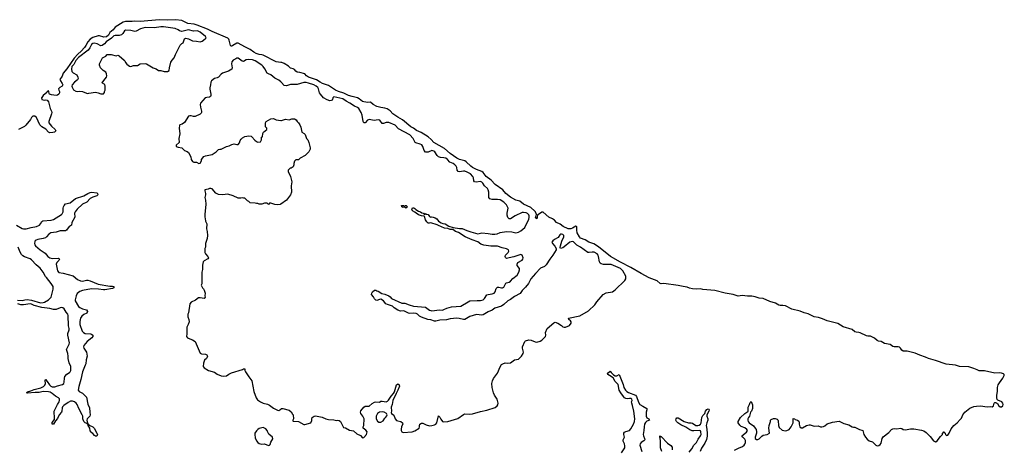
# Model space of a CAD drawing. Header units: inches. Extents: x 2386215 to 2556187, y 580866 to 760840.
# Tile 164 of 203: x 2516011 to 2531054, y 671625 to 678185. Entities that reach past the tile are written whole.
import ezdxf

# ---------------------------------------------------------------- set-up
doc = ezdxf.new("R2010")
doc.units = ezdxf.units.IN
doc.header["$MEASUREMENT"] = 0
for name, color, linetype in [('C5617', 7, 'Continuous'), ('C5627', 7, 'Continuous'), ('C5637', 7, 'Continuous')]:
    doc.layers.add(name, color=color, linetype=linetype)

msp = doc.modelspace()

# ---------------------------------------------------------------- linework, layer by layer
at = {"layer": 'C5617', "color": 5}
for points, elevation in [([(2520000, 677533), (2519930, 677544), (2519730, 677642), (2519710, 677650), (2519670, 677654), (2519625, 677670), (2519590, 677688), (2519532, 677732), (2519450, 677770), (2519350, 677828), (2519330, 677826), (2519270, 677789), (2519250, 677781), (2519242, 677782), (2519230, 677790), (2519214, 677874), (2519207, 677887), (2519190, 677901), (2518950, 678006), (2518882, 678042), (2518723, 678103), (2518675, 678115), (2518581, 678130), (2518490, 678172), (2518390, 678185), (2518270, 678180), (2518145, 678185), (2517850, 678160), (2517770, 678163), (2517730, 678158), (2517630, 678157), (2517590, 678148), (2517470, 678071), (2517439, 678030), (2517389, 677991), (2517368, 677950), (2517336, 677924), (2517299, 677919), (2517230, 677941), (2517210, 677939), (2517130, 677913), (2517090, 677888), (2517054, 677850), (2517021, 677790), (2516999, 677761), (2516953, 677707), (2516900, 677660), (2516844, 677596), (2516730, 677433), (2516677, 677370), (2516659, 677321), (2516626, 677270), (2516633, 677250), (2516662, 677210), (2516668, 677190), (2516659, 677170), (2516624, 677150), (2516606, 677130), (2516608, 677110), (2516619, 677090), (2516619, 677070), (2516610, 677048), (2516590, 677033), (2516570, 677026), (2516496, 677036), (2516466, 677050), (2516460, 677060), (2516457, 677090), (2516450, 677097), (2516430, 677089), (2516426, 677074), (2516370, 677028), (2516350, 676997), (2516347, 676990), (2516350, 676968), (2516385, 676955), (2516410, 676963), (2516430, 676959), (2516453, 676933), (2516479, 676830), (2516497, 676790), (2516501, 676770), (2516499, 676750), (2516456, 676630), (2516458, 676610), (2516499, 676559), (2516553, 676510), (2516561, 676490), (2516542, 676470), (2516517, 676463), (2516470, 676458), (2516450, 676468), (2516410, 676516), (2516348, 676548), (2516318, 676578), (2516267, 676690), (2516244, 676710), (2516230, 676714), (2516210, 676712), (2516190, 676692), (2516177, 676663), (2516106, 676574), (2516083, 676557), (2515992, 676510)], 20), ([(2520000, 677237), (2519970, 677263), (2519910, 677292), (2519850, 677344), (2519810, 677357), (2519790, 677370), (2519756, 677436), (2519729, 677470), (2519709, 677490), (2519610, 677559), (2519570, 677573), (2519510, 677580), (2519470, 677573), (2519430, 677549), (2519410, 677552), (2519350, 677596), (2519330, 677596), (2519311, 677590), (2519274, 677570), (2519250, 677542), (2519245, 677510), (2519257, 677450), (2519250, 677429), (2519199, 677401), (2519111, 677370), (2519090, 677354), (2519051, 677310), (2519030, 677298), (2518990, 677287), (2518941, 677250), (2518931, 677230), (2518927, 677193), (2518914, 677146), (2518914, 677126), (2518930, 677050), (2518930, 677028), (2518925, 677015), (2518910, 677004), (2518870, 676999), (2518845, 676990), (2518775, 676910), (2518770, 676890), (2518774, 676850), (2518790, 676790), (2518790, 676770), (2518783, 676757), (2518770, 676745), (2518691, 676709), (2518666, 676706), (2518630, 676717), (2518610, 676717), (2518592, 676710), (2518530, 676617), (2518491, 676590), (2518460, 676580), (2518451, 676570), (2518447, 676530), (2518458, 676442), (2518443, 676370), (2518446, 676310), (2518403, 676270), (2518401, 676250), (2518430, 676237), (2518488, 676228), (2518510, 676211), (2518528, 676188), (2518570, 676171), (2518590, 676156), (2518626, 676090), (2518632, 676050), (2518650, 676022), (2518670, 676012), (2518711, 676011), (2518750, 675992), (2518767, 675993), (2518788, 676030), (2518789, 676050), (2518825, 676095), (2518850, 676107), (2518952, 676128), (2519012, 676168), (2519050, 676201), (2519070, 676211), (2519090, 676211), (2519118, 676222), (2519170, 676251), (2519210, 676258), (2519250, 676281), (2519290, 676291), (2519330, 676278), (2519350, 676278), (2519370, 676305), (2519381, 676339), (2519397, 676363), (2519417, 676383), (2519450, 676400), (2519510, 676412), (2519546, 676406), (2519559, 676399), (2519604, 676344), (2519630, 676326), (2519650, 676316), (2519690, 676322), (2519708, 676350), (2519706, 676390), (2519722, 676398), (2519727, 676447), (2519738, 676470), (2519786, 676510), (2519786, 676530), (2519766, 676550), (2519768, 676610), (2519778, 676630), (2519848, 676670), (2519890, 676678), (2519930, 676658), (2520000, 676647)], 40), ([(2520000, 675371), (2519990, 675364), (2519950, 675359), (2519910, 675362), (2519850, 675386), (2519830, 675386), (2519810, 675366), (2519790, 675386), (2519750, 675386), (2519710, 675368), (2519670, 675368), (2519650, 675378), (2519630, 675378), (2519610, 675386), (2519533, 675387), (2519510, 675408), (2519490, 675418), (2519450, 675458), (2519430, 675458), (2519410, 675466), (2519390, 675458), (2519350, 675458), (2519275, 675495), (2519190, 675519), (2519110, 675509), (2519050, 675517), (2519010, 675535), (2518950, 675602), (2518930, 675608), (2518910, 675608), (2518890, 675598), (2518842, 675590), (2518838, 675570), (2518852, 675530), (2518852, 675510), (2518843, 675490), (2518841, 675470), (2518851, 675431), (2518855, 675370), (2518839, 675210), (2518839, 675170), (2518846, 675150), (2518851, 675110), (2518871, 675070), (2518867, 674990), (2518876, 674950), (2518879, 674890), (2518875, 674845), (2518851, 674770), (2518851, 674710), (2518841, 674690), (2518839, 674630), (2518848, 674608), (2518886, 674570), (2518898, 674550), (2518884, 674536), (2518830, 674504), (2518814, 674486), (2518804, 674436), (2518803, 674370), (2518795, 674330), (2518792, 674150), (2518782, 674130), (2518802, 674090), (2518817, 674077), (2518830, 674054), (2518845, 674010), (2518841, 673970), (2518846, 673950), (2518830, 673929), (2518770, 673939), (2518743, 673937), (2518696, 673904), (2518632, 673870), (2518611, 673849), (2518591, 673710), (2518581, 673690), (2518581, 673650), (2518596, 673610), (2518599, 673570), (2518587, 673533), (2518565, 673490), (2518566, 673390), (2518562, 673350), (2518574, 673330), (2518610, 673311), (2518650, 673298), (2518691, 673270), (2518771, 673091), (2518790, 673081), (2518850, 673078), (2518872, 673070), (2518882, 673050), (2518878, 673030), (2518865, 673010), (2518834, 672986), (2518820, 672940), (2518816, 672890), (2518830, 672867), (2518898, 672830), (2518985, 672805), (2519030, 672775), (2519090, 672748), (2519130, 672742), (2519170, 672746), (2519207, 672773), (2519247, 672793), (2519417, 672843), (2519432, 672852), (2519450, 672854), (2519451, 672830), (2519459, 672810), (2519511, 672730), (2519557, 672670), (2519588, 672510), (2519625, 672410), (2519643, 672383), (2519690, 672348), (2519730, 672330), (2519795, 672315), (2519830, 672301), (2519890, 672255), (2519950, 672223), (2519970, 672219), (2520000, 672239)], 40), ([(2515964, 675050), (2516050, 674999), (2516070, 674992), (2516110, 674991), (2516186, 675014), (2516270, 675029), (2516312, 675050), (2516329, 675070), (2516350, 675106), (2516365, 675115), (2516490, 675122), (2516530, 675135), (2516651, 675209), (2516661, 675219), (2516674, 675250), (2516676, 675310), (2516680, 675330), (2516690, 675350), (2516710, 675372), (2516781, 675390), (2516865, 675455), (2516990, 675496), (2517050, 675531), (2517090, 675549), (2517111, 675551), (2517190, 675543), (2517200, 675530), (2517203, 675510), (2517190, 675497), (2517130, 675476), (2517090, 675453), (2517039, 675401), (2516970, 675367), (2516890, 675293), (2516858, 675250), (2516850, 675230), (2516855, 675170), (2516809, 675090), (2516802, 675050), (2516790, 675038), (2516768, 675030), (2516727, 674973), (2516710, 674962), (2516630, 674961), (2516570, 674942), (2516488, 674930), (2516456, 674910), (2516422, 674870), (2516404, 674856), (2516370, 674843), (2516290, 674829), (2516262, 674818), (2516250, 674810), (2516243, 674797), (2516239, 674770), (2516241, 674750), (2516254, 674730), (2516325, 674670), (2516398, 674618), (2516442, 674570), (2516470, 674550), (2516510, 674540), (2516602, 674542), (2516616, 674536), (2516619, 674530), (2516610, 674510), (2516580, 674480), (2516568, 674450), (2516590, 674350), (2516610, 674326), (2516677, 674317), (2516830, 674272), (2516897, 674217), (2516938, 674198), (2516970, 674194), (2517030, 674208), (2517050, 674208), (2517090, 674197), (2517210, 674148), (2517390, 674119), (2517430, 674119), (2517451, 674110), (2517450, 674090), (2517430, 674080), (2517310, 674058), (2517290, 674058), (2517213, 674073), (2517110, 674075), (2516970, 674049), (2516930, 674033), (2516890, 674004), (2516873, 673970), (2516857, 673910), (2516861, 673890), (2516910, 673807), (2516930, 673790), (2516970, 673771), (2517034, 673754), (2517047, 673730), (2517035, 673705), (2516990, 673682), (2516961, 673659), (2516941, 673630), (2516935, 673610), (2516928, 673570), (2516928, 673530), (2516967, 673430), (2516987, 673407), (2517010, 673395), (2517092, 673390), (2517106, 673386), (2517131, 673370), (2517128, 673350), (2517114, 673330), (2517041, 673270), (2516992, 673210), (2516987, 673190), (2516990, 673170), (2517030, 673110), (2517040, 673050), (2517026, 672994), (2517022, 672930), (2517010, 672909), (2516971, 672810), (2516947, 672693), (2516914, 672586), (2516905, 672530), (2516920, 672510), (2516970, 672482), (2517019, 672439), (2517030, 672424), (2517054, 672314), (2517080, 672260), (2517082, 672190), (2517089, 672150), (2517085, 672130), (2517043, 672090), (2517039, 672070), (2517044, 672044), (2517053, 672013), (2517062, 672010), (2517064, 672004), (2517070, 672006), (2517075, 671995), (2517130, 671967), (2517151, 671950), (2517192, 671870), (2517198, 671850), (2517190, 671827), (2517170, 671827), (2517155, 671835), (2517130, 671865), (2517116, 671876), (2517090, 671909), (2517081, 671950), (2517057, 671990), (2517058, 671998), (2517050, 672002), (2517039, 672019), (2517010, 672030), (2516990, 672050), (2516975, 672090), (2516974, 672130), (2516968, 672150), (2516913, 672250), (2516888, 672310), (2516872, 672332), (2516850, 672348), (2516819, 672359), (2516790, 672358), (2516750, 672341), (2516686, 672294), (2516667, 672273), (2516661, 672259), (2516655, 672210), (2516648, 672192), (2516615, 672150), (2516590, 672094), (2516559, 672061), (2516530, 672010), (2516510, 672009), (2516510, 672035), (2516541, 672079), (2516545, 672095), (2516540, 672210), (2516589, 672311), (2516613, 672350), (2516622, 672370), (2516622, 672390), (2516617, 672397), (2516606, 672410), (2516556, 672436), (2516510, 672478), (2516477, 672497), (2516450, 672504), (2516370, 672508), (2516310, 672491), (2516247, 672493), (2516130, 672483), (2516115, 672490), (2516130, 672505), (2516182, 672518), (2516230, 672541), (2516334, 672566), (2516377, 672583), (2516395, 672605), (2516405, 672630), (2516403, 672677), (2516407, 672693), (2516410, 672693), (2516424, 672664), (2516430, 672661), (2516465, 672610), (2516489, 672589), (2516510, 672578), (2516550, 672578), (2516590, 672596), (2516665, 672615), (2516688, 672632), (2516693, 672650), (2516695, 672710), (2516703, 672737), (2516729, 672771), (2516770, 672796), (2516782, 672810), (2516791, 672830), (2516795, 672870), (2516794, 672890), (2516768, 672948), (2516753, 673010), (2516754, 673050), (2516749, 673090), (2516724, 673150), (2516767, 673230), (2516773, 673250), (2516745, 673370), (2516747, 673393), (2516767, 673450), (2516767, 673470), (2516756, 673510), (2516751, 673671), (2516746, 673690), (2516719, 673719), (2516690, 673769), (2516670, 673784), (2516650, 673789), (2516630, 673787), (2516570, 673761), (2516530, 673759), (2516470, 673777), (2516349, 673789), (2516230, 673820), (2516190, 673842), (2516170, 673846), (2516070, 673830), (2516030, 673831), (2515985, 673845)], 20), ([(2515978, 673902), (2516050, 673898), (2516090, 673910), (2516127, 673913), (2516190, 673904), (2516330, 673864), (2516370, 673866), (2516390, 673872), (2516452, 673908), (2516474, 673926), (2516492, 673950), (2516525, 674070), (2516521, 674110), (2516490, 674159), (2516421, 674250), (2516405, 674265), (2516370, 674330), (2516324, 674390), (2516263, 674443), (2516190, 674519), (2516170, 674532), (2516086, 674566), (2516061, 674581), (2516041, 674601), (2516018, 674638), (2515990, 674713)], 20)]:
    msp.add_lwpolyline(points, dxfattribs=dict(at, elevation=elevation))
at = {"layer": 'C5617', "color": 5, "elevation": 40}
for points in [[(2518210, 678078), (2518170, 678077), (2518070, 678063), (2517930, 678064), (2517856, 678044), (2517790, 678008), (2517770, 678003), (2517710, 678020), (2517630, 678024), (2517610, 678013), (2517585, 677975), (2517565, 677955), (2517530, 677943), (2517470, 677946), (2517450, 677937), (2517416, 677904), (2517334, 677850), (2517305, 677815), (2517270, 677793), (2517250, 677788), (2517195, 677815), (2517150, 677825), (2517130, 677821), (2517110, 677805), (2517084, 677756), (2517058, 677722), (2516910, 677606), (2516870, 677560), (2516838, 677502), (2516809, 677470), (2516801, 677430), (2516810, 677395), (2516830, 677376), (2516882, 677342), (2516901, 677310), (2516904, 677290), (2516895, 677265), (2516849, 677231), (2516815, 677190), (2516810, 677170), (2516813, 677153), (2516835, 677115), (2516870, 677095), (2516890, 677091), (2516930, 677095), (2516971, 677091), (2517030, 677062), (2517050, 677058), (2517070, 677065), (2517170, 677078), (2517210, 677071), (2517250, 677052), (2517290, 677054), (2517307, 677073), (2517307, 677087), (2517315, 677110), (2517319, 677170), (2517310, 677198), (2517276, 677216), (2517269, 677230), (2517282, 677238), (2517319, 677281), (2517337, 677310), (2517341, 677330), (2517338, 677358), (2517325, 677385), (2517288, 677410), (2517248, 677450), (2517229, 677489), (2517229, 677510), (2517276, 677604), (2517326, 677630), (2517350, 677654), (2517407, 677653), (2517486, 677634), (2517510, 677642), (2517530, 677632), (2517606, 677566), (2517616, 677556), (2517626, 677530), (2517650, 677505), (2517690, 677478), (2517707, 677473), (2517750, 677487), (2517810, 677488), (2517850, 677511), (2517930, 677516), (2517951, 677510), (2518048, 677448), (2518094, 677434), (2518130, 677411), (2518170, 677411), (2518217, 677397), (2518270, 677396), (2518293, 677410), (2518299, 677450), (2518322, 677538), (2518342, 677570), (2518370, 677602), (2518390, 677652), (2518464, 677796), (2518490, 677822), (2518510, 677834), (2518530, 677891), (2518550, 677901), (2518590, 677891), (2518650, 677864), (2518710, 677860), (2518770, 677850), (2518801, 677859), (2518847, 677893), (2518858, 677910), (2518851, 677930), (2518770, 677994), (2518750, 678007), (2518730, 678013), (2518668, 678008), (2518590, 678031), (2518490, 678006), (2518455, 678015), (2518430, 678033), (2518387, 678050)], [(2519730, 671956), (2519670, 671941), (2519650, 671929), (2519630, 671905), (2519606, 671870), (2519602, 671850), (2519610, 671798), (2519630, 671756), (2519648, 671730), (2519670, 671714), (2519710, 671705), (2519750, 671707), (2519810, 671685), (2519828, 671690), (2519839, 671701), (2519850, 671734), (2519877, 671783), (2519874, 671810), (2519818, 671858), (2519796, 671896), (2519790, 671915), (2519770, 671939)]]:
    msp.add_lwpolyline(points, close=True, dxfattribs=at)
at = {"layer": 'C5627', "color": 5}
for points, elevation in [([(2530000, 672980), (2529894, 673014), (2529850, 673033), (2529761, 673061), (2529690, 673093), (2529570, 673124), (2529510, 673123), (2529490, 673139), (2529468, 673170), (2529450, 673183), (2529430, 673190), (2529370, 673188), (2529350, 673196), (2529310, 673224), (2529222, 673242), (2529170, 673270), (2529130, 673278), (2529110, 673287), (2529070, 673320), (2529030, 673343), (2529010, 673351), (2528970, 673352), (2528950, 673357), (2528850, 673405), (2528830, 673411), (2528790, 673412), (2528770, 673421), (2528730, 673457), (2528590, 673496), (2528510, 673548), (2528350, 673588), (2528278, 673618), (2528216, 673636), (2528149, 673649), (2528056, 673696), (2527998, 673710), (2527936, 673736), (2527806, 673766), (2527710, 673815), (2527670, 673823), (2527630, 673823), (2527610, 673828), (2527557, 673857), (2527470, 673884), (2527370, 673927), (2527310, 673932), (2527250, 673956), (2527195, 673965), (2527130, 673963), (2527050, 673976), (2526990, 673964), (2526910, 673991), (2526790, 674009), (2526631, 674051), (2526450, 674067), (2526410, 674074), (2526350, 674070), (2526290, 674077), (2526245, 674085), (2526210, 674103), (2526150, 674109), (2526069, 674129), (2525850, 674157), (2525812, 674152), (2525795, 674155), (2525750, 674198), (2525630, 674246), (2525505, 674310), (2525350, 674404), (2525190, 674484), (2525036, 674570), (2524856, 674716), (2524781, 674761), (2524705, 674790), (2524650, 674823), (2524581, 674850), (2524562, 674870), (2524528, 674930), (2524522, 674970), (2524525, 675025), (2524519, 675030), (2524510, 675033), (2524457, 675003), (2524430, 674993), (2524390, 674992), (2524315, 675030), (2524270, 675064), (2524214, 675090), (2524182, 675122), (2524150, 675145), (2524094, 675170), (2524010, 675249), (2523990, 675249), (2523920, 675200), (2523918, 675170), (2523910, 675147), (2523894, 675170), (2523903, 675190), (2523905, 675210), (2523892, 675250), (2523883, 675263), (2523819, 675319), (2523709, 675370), (2523650, 675415), (2523590, 675432), (2523510, 675473), (2523440, 675530), (2523390, 675590), (2523276, 675670), (2523215, 675735), (2523138, 675790), (2523090, 675850), (2523070, 675868), (2522990, 675898), (2522931, 675930), (2522902, 675950), (2522833, 676013), (2522810, 676028), (2522730, 676050), (2522690, 676071), (2522590, 676143), (2522499, 676219), (2522340, 676310), (2522298, 676358), (2522250, 676398), (2522143, 676463), (2522072, 676492), (2522027, 676527), (2521988, 676550), (2521858, 676658), (2521790, 676696), (2521710, 676750), (2521670, 676794), (2521624, 676824), (2521590, 676836), (2521530, 676844), (2521470, 676862), (2521413, 676890), (2521370, 676924), (2521330, 676922), (2521269, 676930), (2521250, 676937), (2521197, 676977), (2521170, 676990), (2521089, 677011), (2521037, 677030), (2520965, 677065), (2520880, 677090), (2520836, 677110), (2520730, 677180), (2520639, 677210), (2520600, 677230), (2520546, 677266), (2520423, 677310), (2520392, 677330), (2520370, 677357), (2520290, 677379), (2520250, 677385), (2520230, 677399), (2520210, 677424), (2520190, 677435), (2520150, 677445), (2520118, 677478), (2520050, 677519), (2520018, 677530), (2520000, 677533)], 20), ([(2520000, 672239), (2520010, 672246), (2520030, 672247), (2520130, 672225), (2520157, 672197), (2520180, 672160), (2520191, 672150), (2520192, 672090), (2520182, 672070), (2520182, 672062), (2520190, 672054), (2520270, 672051), (2520350, 672005), (2520370, 672005), (2520458, 672030), (2520475, 672065), (2520475, 672090), (2520482, 672110), (2520510, 672131), (2520530, 672136), (2520630, 672117), (2520690, 672091), (2520730, 672081), (2520810, 672076), (2520850, 672066), (2520874, 672070), (2520890, 672066), (2520911, 672051), (2520958, 671958), (2520990, 671954), (2521050, 671918), (2521110, 671905), (2521164, 671864), (2521217, 671837), (2521250, 671801), (2521270, 671805), (2521309, 671850), (2521318, 671890), (2521298, 671918), (2521258, 671950), (2521258, 671970), (2521269, 671991), (2521272, 672090), (2521256, 672130), (2521225, 672170), (2521219, 672190), (2521225, 672215), (2521269, 672271), (2521290, 672285), (2521350, 672286), (2521395, 672325), (2521430, 672347), (2521450, 672351), (2521510, 672347), (2521530, 672359), (2521550, 672361), (2521610, 672351), (2521630, 672359), (2521646, 672374), (2521684, 672436), (2521723, 672477), (2521737, 672503), (2521770, 672612), (2521790, 672625), (2521811, 672610), (2521815, 672590), (2521790, 672530), (2521762, 672478), (2521750, 672444), (2521722, 672398), (2521710, 672370), (2521700, 672310), (2521688, 672270), (2521691, 672209), (2521685, 672185), (2521692, 672170), (2521727, 672147), (2521750, 672092), (2521767, 672067), (2521790, 672058), (2521834, 672050), (2521862, 672030), (2521865, 672010), (2521844, 671976), (2521838, 671930), (2521840, 671910), (2521850, 671891), (2521870, 671881), (2522009, 671891), (2522050, 671907), (2522113, 671950), (2522121, 671970), (2522119, 671990), (2522124, 672010), (2522150, 672027), (2522170, 672025), (2522221, 672001), (2522270, 671985), (2522310, 671987), (2522350, 672000), (2522370, 672010), (2522382, 672030), (2522410, 672138), (2522430, 672118), (2522443, 672083), (2522470, 672050), (2522490, 672046), (2522550, 672049), (2522706, 672094), (2522790, 672159), (2522810, 672166), (2522882, 672162), (2522928, 672168), (2523050, 672203), (2523150, 672221), (2523274, 672266), (2523307, 672290), (2523316, 672304), (2523320, 672330), (2523318, 672350), (2523305, 672390), (2523266, 672450), (2523250, 672490), (2523232, 672568), (2523226, 672630), (2523235, 672670), (2523251, 672709), (2523311, 672789), (2523350, 672885), (2523370, 672918), (2523390, 672931), (2523430, 672945), (2523470, 672939), (2523510, 672944), (2523570, 672991), (2523630, 673004), (2523650, 673021), (2523678, 673050), (2523702, 673090), (2523707, 673110), (2523695, 673170), (2523695, 673190), (2523729, 673271), (2523739, 673281), (2523790, 673295), (2523826, 673294), (2523884, 673264), (2523910, 673260), (2523965, 673275), (2523990, 673291), (2524020, 673320), (2524042, 673350), (2524049, 673370), (2524042, 673410), (2524068, 673470), (2524170, 673558), (2524190, 673565), (2524234, 673550), (2524290, 673518), (2524310, 673496), (2524330, 673491), (2524350, 673490), (2524410, 673515), (2524438, 673550), (2524438, 673570), (2524428, 673588), (2524401, 673610), (2524398, 673630), (2524570, 673666), (2524702, 673738), (2524797, 673830), (2524830, 673879), (2524926, 673990), (2524970, 674015), (2525070, 674030), (2525110, 674058), (2525258, 674202), (2525273, 674230), (2525270, 674270), (2525227, 674350), (2525190, 674384), (2525050, 674449), (2524930, 674446), (2524895, 674455), (2524878, 674470), (2524868, 674488), (2524856, 674570), (2524850, 674590), (2524834, 674610), (2524790, 674635), (2524757, 674637), (2524710, 674629), (2524690, 674633), (2524581, 674710), (2524522, 674742), (2524470, 674791), (2524450, 674799), (2524415, 674790), (2524330, 674715), (2524310, 674702), (2524274, 674694), (2524266, 674706), (2524272, 674730), (2524296, 674804), (2524325, 674870), (2524324, 674890), (2524310, 674906), (2524288, 674912), (2524272, 674908), (2524261, 674899), (2524238, 674862), (2524182, 674830), (2524154, 674810), (2524144, 674796), (2524142, 674790), (2524152, 674770), (2524187, 674727), (2524206, 674690), (2524206, 674670), (2524156, 674590), (2524109, 674531), (2524057, 674443), (2524030, 674417), (2523969, 674390), (2523890, 674311), (2523821, 674230), (2523783, 674157), (2523741, 674099), (2523690, 674048), (2523657, 674003), (2523570, 673960), (2523510, 673915), (2523470, 673891), (2523406, 673834), (2523370, 673810), (2523270, 673780), (2523230, 673750), (2523170, 673725), (2523090, 673678), (2523070, 673673), (2522990, 673685), (2522890, 673653), (2522810, 673607), (2522790, 673605), (2522723, 673623), (2522690, 673627), (2522590, 673618), (2522530, 673602), (2522430, 673597), (2522370, 673580), (2522350, 673580), (2522290, 673602), (2522248, 673608), (2522150, 673643), (2522120, 673660), (2522089, 673690), (2522070, 673698), (2522030, 673704), (2521970, 673701), (2521950, 673706), (2521890, 673735), (2521870, 673738), (2521830, 673735), (2521788, 673750), (2521730, 673784), (2521709, 673810), (2521630, 673834), (2521606, 673846), (2521567, 673890), (2521530, 673916), (2521510, 673914), (2521470, 673899), (2521450, 673905), (2521430, 673922), (2521415, 673955), (2521384, 673990), (2521389, 674010), (2521401, 674030), (2521430, 674056), (2521450, 674056), (2521466, 674046), (2521490, 674042), (2521546, 674006), (2521590, 673996), (2521650, 673970), (2521673, 673953), (2521691, 673930), (2521850, 673858), (2521897, 673857), (2521961, 673830), (2522030, 673810), (2522210, 673798), (2522270, 673752), (2522290, 673744), (2522310, 673740), (2522426, 673754), (2522470, 673752), (2522490, 673758), (2522537, 673783), (2522610, 673801), (2522750, 673811), (2522861, 673879), (2522888, 673890), (2523002, 673898), (2523050, 673896), (2523090, 673909), (2523112, 673930), (2523150, 673982), (2523170, 673990), (2523230, 674000), (2523260, 674010), (2523276, 674030), (2523290, 674083), (2523310, 674102), (2523330, 674102), (2523370, 674092), (2523388, 674092), (2523410, 674102), (2523440, 674160), (2523451, 674169), (2523490, 674180), (2523510, 674193), (2523545, 674235), (2523610, 674286), (2523636, 674330), (2523646, 674366), (2523645, 674385), (2523613, 674430), (2523609, 674450), (2523624, 674476), (2523686, 674514), (2523699, 674530), (2523701, 674550), (2523689, 674590), (2523670, 674601), (2523558, 674562), (2523490, 674550), (2523450, 674537), (2523433, 674553), (2523429, 674570), (2523433, 674590), (2523472, 674630), (2523485, 674650), (2523481, 674670), (2523450, 674689), (2523382, 674702), (2523310, 674727), (2523210, 674726), (2523101, 674741), (2523058, 674758), (2523010, 674795), (2522922, 674822), (2522816, 674870), (2522717, 674937), (2522670, 674950), (2522630, 674982), (2522590, 674984), (2522550, 674999), (2522503, 675003), (2522410, 675042), (2522390, 675055), (2522290, 675086), (2522270, 675078), (2522250, 675078), (2522230, 675098), (2522210, 675128), (2522198, 675178), (2522190, 675186), (2522150, 675189), (2522106, 675206), (2522069, 675229), (2522050, 675248), (2522010, 675268), (2522004, 675290), (2522010, 675312), (2522031, 675311), (2522050, 675302), (2522065, 675285), (2522103, 675263), (2522134, 675254), (2522157, 675237), (2522174, 675230), (2522190, 675214), (2522202, 675218), (2522210, 675232), (2522218, 675218), (2522250, 675212), (2522270, 675182), (2522290, 675172), (2522310, 675176), (2522330, 675171), (2522358, 675158), (2522383, 675143), (2522411, 675111), (2522450, 675085), (2522474, 675074), (2522510, 675070), (2522570, 675035), (2522633, 675013), (2522730, 674999), (2522770, 674998), (2522844, 674964), (2522904, 674944), (2523010, 674916), (2523071, 674929), (2523170, 674920), (2523229, 674909), (2523270, 674909), (2523304, 674916), (2523350, 674934), (2523448, 674952), (2523530, 674944), (2523590, 674930), (2523630, 674939), (2523670, 674959), (2523731, 675010), (2523754, 675070), (2523790, 675133), (2523797, 675170), (2523796, 675190), (2523790, 675205), (2523770, 675225), (2523750, 675234), (2523710, 675243), (2523690, 675242), (2523580, 675190), (2523510, 675145), (2523487, 675147), (2523470, 675167), (2523460, 675200), (2523458, 675230), (2523472, 675310), (2523466, 675330), (2523450, 675357), (2523410, 675399), (2523350, 675436), (2523310, 675441), (2523230, 675441), (2523192, 675452), (2523180, 675470), (2523180, 675550), (2523170, 675590), (2523156, 675610), (2523110, 675648), (2523087, 675687), (2523070, 675705), (2523050, 675713), (2522984, 675704), (2522959, 675710), (2522950, 675727), (2522945, 675770), (2522935, 675790), (2522896, 675830), (2522850, 675859), (2522810, 675873), (2522790, 675874), (2522730, 675862), (2522710, 675867), (2522696, 675890), (2522689, 675930), (2522680, 675950), (2522661, 675970), (2522632, 675990), (2522583, 676010), (2522547, 676050), (2522521, 676070), (2522490, 676078), (2522440, 676080), (2522410, 676091), (2522390, 676110), (2522355, 676170), (2522340, 676180), (2522310, 676186), (2522250, 676164), (2522230, 676161), (2522210, 676165), (2522192, 676190), (2522171, 676250), (2522153, 676273), (2522130, 676285), (2522063, 676303), (2522052, 676312), (2522025, 676370), (2521970, 676425), (2521801, 676521), (2521750, 676574), (2521650, 676617), (2521610, 676617), (2521570, 676602), (2521550, 676599), (2521511, 676650), (2521490, 676654), (2521425, 676645), (2521350, 676662), (2521324, 676650), (2521290, 676609), (2521270, 676609), (2521260, 676630), (2521245, 676730), (2521229, 676770), (2521190, 676829), (2521170, 676845), (2521125, 676865), (2521055, 676910), (2520999, 676939), (2520950, 676976), (2520813, 677007), (2520793, 676990), (2520790, 676969), (2520783, 676957), (2520771, 676950), (2520750, 676949), (2520710, 676961), (2520654, 676994), (2520606, 677046), (2520593, 677070), (2520578, 677130), (2520564, 677150), (2520541, 677170), (2520507, 677190), (2520424, 677216), (2520390, 677224), (2520350, 677224), (2520250, 677198), (2520150, 677196), (2520090, 677178), (2520050, 677183), (2520010, 677228), (2520000, 677237)], 40), ([(2520000, 676647), (2520010, 676646), (2520070, 676665), (2520130, 676656), (2520170, 676671), (2520210, 676672), (2520237, 676657), (2520252, 676630), (2520272, 676610), (2520290, 676582), (2520304, 676544), (2520322, 676470), (2520358, 676450), (2520375, 676430), (2520391, 676371), (2520411, 676350), (2520430, 676312), (2520451, 676230), (2520451, 676210), (2520430, 676169), (2520372, 676110), (2520294, 676070), (2520270, 676048), (2520230, 676048), (2520210, 676026), (2520201, 675990), (2520201, 675970), (2520190, 675938), (2520160, 675920), (2520144, 675916), (2520114, 675890), (2520114, 675870), (2520151, 675791), (2520171, 675711), (2520161, 675650), (2520166, 675550), (2520151, 675510), (2520090, 675429), (2520000, 675371)], 40), ([(2525206, 671570), (2525255, 671650), (2525256, 671676), (2525251, 671710), (2525231, 671750), (2525231, 671770), (2525250, 671810), (2525242, 671850), (2525243, 671870), (2525253, 671887), (2525270, 671897), (2525330, 671913), (2525350, 671939), (2525390, 672008), (2525403, 672050), (2525408, 672090), (2525393, 672210), (2525375, 672295), (2525362, 672330), (2525360, 672350), (2525366, 672370), (2525363, 672390), (2525350, 672401), (2525330, 672403), (2525290, 672396), (2525270, 672400), (2525250, 672413), (2525236, 672430), (2525193, 672490), (2525172, 672530), (2525155, 672615), (2525110, 672660), (2525077, 672717), (2525021, 672750), (2524997, 672770), (2524989, 672790), (2525026, 672814), (2525030, 672816), (2525050, 672799), (2525061, 672781), (2525082, 672762), (2525109, 672749), (2525133, 672747), (2525170, 672766), (2525230, 672613), (2525243, 672570), (2525268, 672528), (2525287, 672507), (2525310, 672492), (2525419, 672450), (2525434, 672430), (2525464, 672344), (2525488, 672310), (2525530, 672282), (2525593, 672250), (2525593, 672230), (2525580, 672190), (2525580, 672130), (2525590, 672108), (2525625, 672090), (2525631, 672070), (2525590, 672056), (2525570, 672036), (2525559, 672010), (2525550, 671970), (2525549, 671910), (2525538, 671850), (2525540, 671830), (2525557, 671790), (2525560, 671770), (2525546, 671754), (2525506, 671730), (2525489, 671710), (2525486, 671690), (2525515, 671590)], 20), ([(2526932, 671610), (2526995, 671645), (2527052, 671670), (2527081, 671690), (2527090, 671702), (2527102, 671730), (2527099, 671759), (2527090, 671779), (2527059, 671810), (2527046, 671830), (2527115, 671885), (2527129, 671910), (2527119, 671930), (2527090, 671952), (2527036, 671976), (2527012, 671992), (2526989, 672030), (2526988, 672050), (2527025, 672110), (2527089, 672171), (2527138, 672202), (2527142, 672210), (2527142, 672270), (2527161, 672310), (2527170, 672342), (2527187, 672353), (2527205, 672305), (2527206, 672250), (2527190, 672210), (2527175, 672190), (2527168, 672150), (2527160, 672130), (2527144, 672110), (2527136, 672090), (2527136, 672070), (2527140, 672050), (2527155, 672030), (2527222, 671982), (2527250, 671950), (2527261, 671930), (2527270, 671890), (2527269, 671871), (2527249, 671809), (2527250, 671790), (2527270, 671773), (2527290, 671774), (2527310, 671784), (2527350, 671828), (2527370, 671842), (2527430, 671851), (2527464, 671870), (2527458, 671950), (2527463, 671990), (2527482, 672050), (2527482, 672070), (2527490, 672082), (2527530, 672096), (2527555, 672095), (2527583, 672083), (2527593, 672073), (2527598, 672058), (2527605, 671990), (2527616, 671956), (2527658, 671918), (2527710, 671908), (2527730, 671911), (2527769, 671930), (2527798, 671970), (2527826, 672030), (2527830, 672094), (2527850, 672092), (2527861, 672081), (2527892, 672070), (2527914, 672054), (2527921, 672030), (2527919, 672010), (2527923, 671990), (2527931, 671970), (2527951, 671951), (2527970, 671951), (2528030, 671991), (2528070, 672001), (2528090, 671999), (2528150, 671981), (2528210, 671983), (2528246, 671966), (2528268, 671968), (2528290, 671973), (2528310, 671984), (2528350, 672013), (2528430, 672042), (2528530, 672055), (2528601, 672021), (2528678, 671998), (2528730, 671971), (2528750, 671965), (2528770, 671965), (2528841, 671930), (2528879, 671919), (2528890, 671910), (2528910, 671850), (2528934, 671810), (2528959, 671779), (2528990, 671756), (2529038, 671738), (2529091, 671690), (2529110, 671679), (2529138, 671682), (2529159, 671701), (2529170, 671719), (2529186, 671790), (2529202, 671818), (2529290, 671884), (2529330, 671929), (2529350, 671938), (2529370, 671942), (2529410, 671938), (2529470, 671946), (2529490, 671942), (2529511, 671930), (2529545, 671925), (2529621, 671939), (2529670, 671939), (2529790, 671918), (2529825, 671905), (2529860, 671880), (2529919, 671819), (2529970, 671753), (2529990, 671742), (2530000, 671741)], 20), ([(2526240, 671580), (2526278, 671630), (2526312, 671688), (2526351, 671730), (2526378, 671782), (2526414, 671830), (2526420, 671850), (2526417, 671890), (2526410, 671906), (2526393, 671913), (2526310, 671905), (2526287, 671907), (2526250, 671922), (2526190, 671962), (2526110, 671999), (2526068, 672028), (2526047, 672050), (2526036, 672070), (2526041, 672090), (2526050, 672105), (2526070, 672104), (2526161, 672050), (2526230, 672031), (2526270, 672031), (2526290, 672025), (2526341, 671990), (2526373, 671987), (2526390, 671993), (2526410, 672010), (2526421, 672030), (2526432, 672110), (2526450, 672141), (2526476, 672170), (2526488, 672210), (2526510, 672234), (2526530, 672242), (2526539, 672239), (2526547, 672230), (2526542, 672210), (2526510, 672150), (2526510, 672130), (2526525, 672090), (2526526, 672070), (2526509, 672030), (2526501, 671990), (2526511, 671931), (2526514, 671866), (2526513, 671827), (2526504, 671776), (2526481, 671719), (2526430, 671641), (2526409, 671590)], 20), ([(2525822, 671590), (2525799, 671650), (2525799, 671750), (2525795, 671795), (2525789, 671810), (2525790, 671832), (2525802, 671822), (2525810, 671822), (2525910, 671718), (2525961, 671681), (2525977, 671657), (2525978, 671618)], 20)]:
    msp.add_lwpolyline(points, dxfattribs=dict(at, elevation=elevation))
at = {"layer": 'C5627', "color": 5, "elevation": 40}
for points in [[(2521910, 675309), (2521890, 675326), (2521870, 675318), (2521848, 675330), (2521846, 675350), (2521874, 675350), (2521890, 675334), (2521906, 675350), (2521914, 675350), (2521934, 675330)], [(2521550, 672197), (2521508, 672192), (2521480, 672170), (2521459, 672130), (2521456, 672110), (2521459, 672090), (2521477, 672057), (2521500, 672040), (2521530, 672039), (2521562, 672058), (2521590, 672101), (2521606, 672114), (2521622, 672138), (2521624, 672150), (2521615, 672170), (2521582, 672190)]]:
    msp.add_lwpolyline(points, close=True, dxfattribs=at)
at = {"layer": 'C5637', "color": 5, "elevation": 20}
msp.add_lwpolyline([(2530000, 671741), (2530010, 671740), (2530030, 671753), (2530078, 671822), (2530108, 671850), (2530108, 671872), (2530122, 671878), (2530128, 671892), (2530134, 671890), (2530138, 671878), (2530150, 671874), (2530153, 671853), (2530170, 671834), (2530190, 671842), (2530210, 671872), (2530241, 671939), (2530281, 671990), (2530331, 672029), (2530381, 672079), (2530398, 672102), (2530419, 672150), (2530451, 672190), (2530528, 672252), (2530590, 672278), (2530630, 672286), (2530690, 672287), (2530790, 672274), (2530850, 672279), (2530870, 672274), (2530890, 672287), (2530901, 672330), (2530910, 672338), (2530921, 672339), (2530936, 672336), (2530950, 672323), (2530969, 672289), (2530990, 672272), (2531010, 672272), (2531030, 672289), (2531034, 672310), (2531031, 672330), (2531016, 672350), (2530956, 672376), (2530947, 672387), (2530939, 672410), (2530939, 672450), (2530949, 672510), (2530952, 672570), (2530961, 672610), (2530978, 672642), (2531031, 672710), (2531053, 672750), (2531054, 672770), (2531040, 672780), (2531013, 672790), (2530987, 672793), (2530910, 672788), (2530750, 672822), (2530670, 672826), (2530637, 672837), (2530590, 672860), (2530510, 672883), (2530370, 672892), (2530309, 672910), (2530165, 672925), (2530000, 672980)], dxfattribs=at)

doc.saveas('drawing.dxf')
